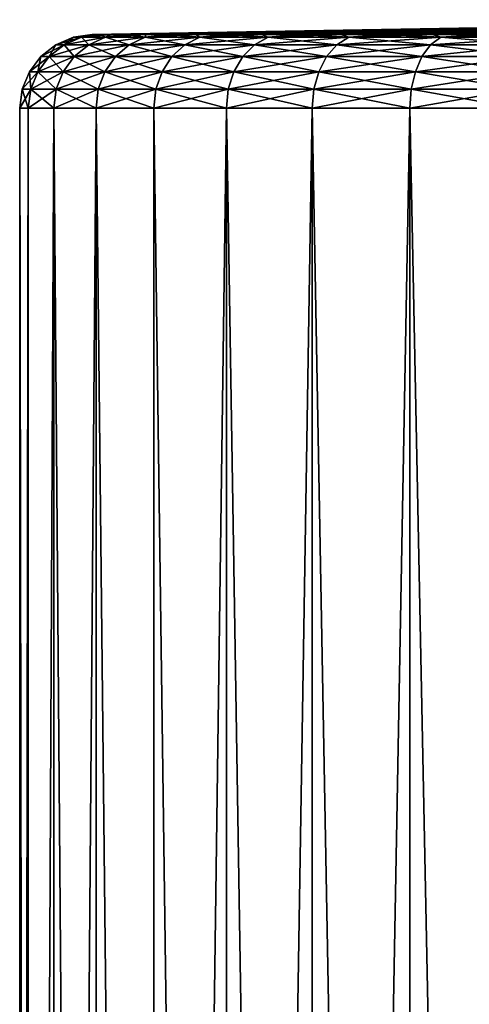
# Model space of a CAD drawing. Header units: millimetres. Extents: x -24 to 72, y 0 to 310.
# Tile 21 of 251: x -22 to -12, y 109 to 133. Entities that reach past the tile are written whole.
import ezdxf

# ---------------------------------------------------------------- set-up
doc = ezdxf.new("R2010")
doc.units = ezdxf.units.MM
doc.header["$LTSCALE"] = 65.185185
for name, color, linetype in [('11', 7, 'CONTINUOUS'), ('12', 7, 'CONTINUOUS'), ('2', 7, 'CONTINUOUS'), ('3', 7, 'CONTINUOUS'), ('4', 7, 'CONTINUOUS'), ('5', 7, 'CONTINUOUS')]:
    doc.layers.add(name, color=color, linetype=linetype)

msp = doc.modelspace()

# ---------------------------------------------------------------- linework, layer by layer
at = {"layer": '11', "color": 7, "linetype": 'CONTINUOUS'}
for points in [[(-21.189, 132.463, 0), (-20.992, 132.463, -2.885), (-21.617, 132.28, 0), (-21.189, 132.463, 0)], [(-21.617, 132.28, 0), (-20.992, 132.463, -2.885), (-21.416, 132.28, -2.943), (-21.617, 132.28, 0)], [(-20.992, 132.463, -2.885), (-20.404, 132.463, -5.717), (-21.416, 132.28, -2.943), (-20.992, 132.463, -2.885)], [(-21.416, 132.28, -2.943), (-20.404, 132.463, -5.717), (-20.815, 132.28, -5.832), (-21.416, 132.28, -2.943)], [(-20.731, 132.531), (-20.679, 132.531, -1.479), (-21.189, 132.463, 0), (-20.731, 132.531)], [(-21.189, 132.463, 0), (-20.679, 132.531, -1.479), (-20.992, 132.463, -2.885), (-21.189, 132.463, 0)], [(-20.679, 132.531, -1.479), (-20.52, 132.531, -2.95), (-20.992, 132.463, -2.885), (-20.679, 132.531, -1.479)], [(-20.52, 132.531, -2.95), (-20.258, 132.531, -4.407), (-20.992, 132.463, -2.885), (-20.52, 132.531, -2.95)], [(-20.992, 132.463, -2.885), (-20.258, 132.531, -4.407), (-20.404, 132.463, -5.717), (-20.992, 132.463, -2.885)], [(-20.404, 132.463, -5.717), (-19.435, 132.463, -8.442), (-20.815, 132.28, -5.832), (-20.404, 132.463, -5.717)], [(-20.815, 132.28, -5.832), (-19.435, 132.463, -8.442), (-19.827, 132.28, -8.612), (-20.815, 132.28, -5.832)], [(-20.258, 132.531, -4.407), (-19.892, 132.531, -5.841), (-20.404, 132.463, -5.717), (-20.258, 132.531, -4.407)], [(-19.892, 132.531, -5.841), (-19.424, 132.531, -7.245), (-20.404, 132.463, -5.717), (-19.892, 132.531, -5.841)], [(-20.404, 132.463, -5.717), (-19.424, 132.531, -7.245), (-19.435, 132.463, -8.442), (-20.404, 132.463, -5.717)], [(-19.435, 132.463, -8.442), (-18.105, 132.463, -11.01), (-19.827, 132.28, -8.612), (-19.435, 132.463, -8.442)], [(-19.827, 132.28, -8.612), (-18.105, 132.463, -11.01), (-18.47, 132.28, -11.232), (-19.827, 132.28, -8.612)], [(-19.424, 132.531, -7.245), (-18.858, 132.531, -8.612), (-19.435, 132.463, -8.442), (-19.424, 132.531, -7.245)], [(-18.858, 132.531, -8.612), (-18.196, 132.531, -9.936), (-19.435, 132.463, -8.442), (-18.858, 132.531, -8.612)], [(-19.435, 132.463, -8.442), (-18.196, 132.531, -9.936), (-18.105, 132.463, -11.01), (-19.435, 132.463, -8.442)], [(-18.105, 132.463, -11.01), (-16.437, 132.463, -13.372), (-18.47, 132.28, -11.232), (-18.105, 132.463, -11.01)], [(-18.47, 132.28, -11.232), (-16.437, 132.463, -13.372), (-16.768, 132.28, -13.642), (-18.47, 132.28, -11.232)], [(-18.196, 132.531, -9.936), (-17.44, 132.531, -11.208), (-18.105, 132.463, -11.01), (-18.196, 132.531, -9.936)], [(-17.44, 132.531, -11.208), (-16.596, 132.531, -12.424), (-18.105, 132.463, -11.01), (-17.44, 132.531, -11.208)], [(-18.105, 132.463, -11.01), (-16.596, 132.531, -12.424), (-16.437, 132.463, -13.372), (-18.105, 132.463, -11.01)], [(-16.437, 132.463, -13.372), (-14.463, 132.463, -15.486), (-16.768, 132.28, -13.642), (-16.437, 132.463, -13.372)], [(-16.768, 132.28, -13.642), (-14.463, 132.463, -15.486), (-14.755, 132.28, -15.798), (-16.768, 132.28, -13.642)], [(-16.596, 132.531, -12.424), (-15.668, 132.531, -13.576), (-16.437, 132.463, -13.372), (-16.596, 132.531, -12.424)], [(-15.668, 132.531, -13.576), (-14.659, 132.531, -14.659), (-16.437, 132.463, -13.372), (-15.668, 132.531, -13.576)], [(-16.437, 132.463, -13.372), (-14.659, 132.531, -14.659), (-14.463, 132.463, -15.486), (-16.437, 132.463, -13.372)], [(-14.463, 132.463, -15.486), (-12.219, 132.463, -17.311), (-14.755, 132.28, -15.798), (-14.463, 132.463, -15.486)], [(-14.755, 132.28, -15.798), (-12.219, 132.463, -17.311), (-12.466, 132.28, -17.66), (-14.755, 132.28, -15.798)], [(-14.659, 132.531, -14.659), (-13.576, 132.531, -15.668), (-14.463, 132.463, -15.486), (-14.659, 132.531, -14.659)], [(-13.576, 132.531, -15.668), (-12.424, 132.531, -16.596), (-14.463, 132.463, -15.486), (-13.576, 132.531, -15.668)], [(-14.463, 132.463, -15.486), (-12.424, 132.531, -16.596), (-12.219, 132.463, -17.311), (-14.463, 132.463, -15.486)], [(-12.219, 132.463, -17.311), (-9.748, 132.463, -18.814), (-12.466, 132.28, -17.66), (-12.219, 132.463, -17.311)], [(-12.466, 132.28, -17.66), (-9.748, 132.463, -18.814), (-9.945, 132.28, -19.193), (-12.466, 132.28, -17.66)], [(-12.424, 132.531, -16.596), (-11.208, 132.531, -17.44), (-12.219, 132.463, -17.311), (-12.424, 132.531, -16.596)], [(-11.208, 132.531, -17.44), (-9.936, 132.531, -18.196), (-12.219, 132.463, -17.311), (-11.208, 132.531, -17.44)], [(-12.219, 132.463, -17.311), (-9.936, 132.531, -18.196), (-9.748, 132.463, -18.814), (-12.219, 132.463, -17.311)], [(-21.617, 132.28, 0), (-21.416, 132.28, -2.943), (-21.983, 131.993, 0), (-21.617, 132.28, 0)], [(-21.983, 131.993, 0), (-21.416, 132.28, -2.943), (-21.778, 131.993, -2.993), (-21.983, 131.993, 0)], [(-21.416, 132.28, -2.943), (-20.815, 132.28, -5.832), (-21.778, 131.993, -2.993), (-21.416, 132.28, -2.943)], [(-21.778, 131.993, -2.993), (-20.815, 132.28, -5.832), (-21.168, 131.993, -5.931), (-21.778, 131.993, -2.993)], [(-20.815, 132.28, -5.832), (-19.827, 132.28, -8.612), (-21.168, 131.993, -5.931), (-20.815, 132.28, -5.832)], [(-21.168, 131.993, -5.931), (-19.827, 132.28, -8.612), (-20.163, 131.993, -8.758), (-21.168, 131.993, -5.931)], [(-19.827, 132.28, -8.612), (-18.47, 132.28, -11.232), (-20.163, 131.993, -8.758), (-19.827, 132.28, -8.612)], [(-20.163, 131.993, -8.758), (-18.47, 132.28, -11.232), (-18.783, 131.993, -11.422), (-20.163, 131.993, -8.758)], [(-18.47, 132.28, -11.232), (-16.768, 132.28, -13.642), (-18.783, 131.993, -11.422), (-18.47, 132.28, -11.232)], [(-18.783, 131.993, -11.422), (-16.768, 132.28, -13.642), (-17.053, 131.993, -13.873), (-18.783, 131.993, -11.422)], [(-16.768, 132.28, -13.642), (-14.755, 132.28, -15.798), (-17.053, 131.993, -13.873), (-16.768, 132.28, -13.642)], [(-17.053, 131.993, -13.873), (-14.755, 132.28, -15.798), (-15.005, 131.993, -16.066), (-17.053, 131.993, -13.873)], [(-14.755, 132.28, -15.798), (-12.466, 132.28, -17.66), (-15.005, 131.993, -16.066), (-14.755, 132.28, -15.798)], [(-15.005, 131.993, -16.066), (-12.466, 132.28, -17.66), (-12.677, 131.993, -17.96), (-15.005, 131.993, -16.066)], [(-12.466, 132.28, -17.66), (-9.945, 132.28, -19.193), (-12.677, 131.993, -17.96), (-12.466, 132.28, -17.66)], [(-12.677, 131.993, -17.96), (-9.945, 132.28, -19.193), (-10.114, 131.993, -19.519), (-12.677, 131.993, -17.96)], [(-21.983, 131.993, 0), (-21.778, 131.993, -2.993), (-22.264, 131.622, 0), (-21.983, 131.993, 0)], [(-22.264, 131.622, 0), (-21.778, 131.993, -2.993), (-22.056, 131.622, -3.032), (-22.264, 131.622, 0)], [(-21.778, 131.993, -2.993), (-21.168, 131.993, -5.931), (-22.056, 131.622, -3.032), (-21.778, 131.993, -2.993)], [(-22.056, 131.622, -3.032), (-21.168, 131.993, -5.931), (-21.438, 131.622, -6.007), (-22.056, 131.622, -3.032)], [(-21.168, 131.993, -5.931), (-20.163, 131.993, -8.758), (-21.438, 131.622, -6.007), (-21.168, 131.993, -5.931)], [(-21.438, 131.622, -6.007), (-20.163, 131.993, -8.758), (-20.421, 131.622, -8.87), (-21.438, 131.622, -6.007)], [(-20.163, 131.993, -8.758), (-18.783, 131.993, -11.422), (-20.421, 131.622, -8.87), (-20.163, 131.993, -8.758)], [(-20.421, 131.622, -8.87), (-18.783, 131.993, -11.422), (-19.023, 131.622, -11.568), (-20.421, 131.622, -8.87)], [(-18.783, 131.993, -11.422), (-17.053, 131.993, -13.873), (-19.023, 131.622, -11.568), (-18.783, 131.993, -11.422)], [(-19.023, 131.622, -11.568), (-17.053, 131.993, -13.873), (-17.27, 131.622, -14.05), (-19.023, 131.622, -11.568)], [(-17.053, 131.993, -13.873), (-15.005, 131.993, -16.066), (-17.27, 131.622, -14.05), (-17.053, 131.993, -13.873)], [(-17.27, 131.622, -14.05), (-15.005, 131.993, -16.066), (-15.196, 131.622, -16.271), (-17.27, 131.622, -14.05)], [(-15.005, 131.993, -16.066), (-12.677, 131.993, -17.96), (-15.196, 131.622, -16.271), (-15.005, 131.993, -16.066)], [(-15.196, 131.622, -16.271), (-12.677, 131.993, -17.96), (-12.839, 131.622, -18.189), (-15.196, 131.622, -16.271)], [(-12.677, 131.993, -17.96), (-10.114, 131.993, -19.519), (-12.839, 131.622, -18.189), (-12.677, 131.993, -17.96)], [(-12.839, 131.622, -18.189), (-10.114, 131.993, -19.519), (-10.243, 131.622, -19.768), (-12.839, 131.622, -18.189)], [(-22.264, 131.622, 0), (-22.056, 131.622, -3.032), (-22.44, 131.192, 0), (-22.264, 131.622, 0)], [(-22.44, 131.192, 0), (-22.056, 131.622, -3.032), (-22.231, 131.192, -3.056), (-22.44, 131.192, 0)], [(-22.056, 131.622, -3.032), (-21.438, 131.622, -6.007), (-22.231, 131.192, -3.056), (-22.056, 131.622, -3.032)], [(-22.231, 131.192, -3.056), (-21.438, 131.622, -6.007), (-21.608, 131.192, -6.054), (-22.231, 131.192, -3.056)], [(-21.438, 131.622, -6.007), (-20.421, 131.622, -8.87), (-21.608, 131.192, -6.054), (-21.438, 131.622, -6.007)], [(-21.608, 131.192, -6.054), (-20.421, 131.622, -8.87), (-20.582, 131.192, -8.94), (-21.608, 131.192, -6.054)], [(-20.421, 131.622, -8.87), (-19.023, 131.622, -11.568), (-20.582, 131.192, -8.94), (-20.421, 131.622, -8.87)], [(-20.582, 131.192, -8.94), (-19.023, 131.622, -11.568), (-19.173, 131.192, -11.659), (-20.582, 131.192, -8.94)], [(-19.023, 131.622, -11.568), (-17.27, 131.622, -14.05), (-19.173, 131.192, -11.659), (-19.023, 131.622, -11.568)], [(-19.173, 131.192, -11.659), (-17.27, 131.622, -14.05), (-17.407, 131.192, -14.162), (-19.173, 131.192, -11.659)], [(-17.27, 131.622, -14.05), (-15.196, 131.622, -16.271), (-17.407, 131.192, -14.162), (-17.27, 131.622, -14.05)], [(-17.407, 131.192, -14.162), (-15.196, 131.622, -16.271), (-15.317, 131.192, -16.4), (-17.407, 131.192, -14.162)], [(-15.196, 131.622, -16.271), (-12.839, 131.622, -18.189), (-15.317, 131.192, -16.4), (-15.196, 131.622, -16.271)], [(-15.317, 131.192, -16.4), (-12.839, 131.622, -18.189), (-12.941, 131.192, -18.333), (-15.317, 131.192, -16.4)], [(-12.839, 131.622, -18.189), (-10.243, 131.622, -19.768), (-12.941, 131.192, -18.333), (-12.839, 131.622, -18.189)], [(-12.941, 131.192, -18.333), (-10.243, 131.622, -19.768), (-10.324, 131.192, -19.924), (-12.941, 131.192, -18.333)], [(-22.29, 130.731, -3.064), (-22.5, 130.731), (-22.231, 131.192, -3.056), (-22.29, 130.731, -3.064)], [(-22.5, 130.731), (-22.44, 131.192, 0), (-22.231, 131.192, -3.056), (-22.5, 130.731)], [(-21.666, 130.731, -6.07), (-22.29, 130.731, -3.064), (-21.608, 131.192, -6.054), (-21.666, 130.731, -6.07)], [(-22.29, 130.731, -3.064), (-22.231, 131.192, -3.056), (-21.608, 131.192, -6.054), (-22.29, 130.731, -3.064)], [(-20.637, 130.731, -8.964), (-21.666, 130.731, -6.07), (-20.582, 131.192, -8.94), (-20.637, 130.731, -8.964)], [(-21.666, 130.731, -6.07), (-21.608, 131.192, -6.054), (-20.582, 131.192, -8.94), (-21.666, 130.731, -6.07)], [(-19.224, 130.731, -11.691), (-20.637, 130.731, -8.964), (-19.173, 131.192, -11.659), (-19.224, 130.731, -11.691)], [(-20.637, 130.731, -8.964), (-20.582, 131.192, -8.94), (-19.173, 131.192, -11.659), (-20.637, 130.731, -8.964)], [(-17.454, 130.731, -14.199), (-19.224, 130.731, -11.691), (-17.407, 131.192, -14.162), (-17.454, 130.731, -14.199)], [(-19.224, 130.731, -11.691), (-19.173, 131.192, -11.659), (-17.407, 131.192, -14.162), (-19.224, 130.731, -11.691)], [(-15.357, 130.731, -16.444), (-17.454, 130.731, -14.199), (-15.317, 131.192, -16.4), (-15.357, 130.731, -16.444)], [(-17.454, 130.731, -14.199), (-17.407, 131.192, -14.162), (-15.317, 131.192, -16.4), (-17.454, 130.731, -14.199)], [(-12.975, 130.731, -18.382), (-15.357, 130.731, -16.444), (-12.941, 131.192, -18.333), (-12.975, 130.731, -18.382)], [(-15.357, 130.731, -16.444), (-15.317, 131.192, -16.4), (-12.941, 131.192, -18.333), (-15.357, 130.731, -16.444)], [(-10.351, 130.731, -19.977), (-12.975, 130.731, -18.382), (-10.324, 131.192, -19.924), (-10.351, 130.731, -19.977)], [(-12.975, 130.731, -18.382), (-12.941, 131.192, -18.333), (-10.324, 131.192, -19.924), (-12.975, 130.731, -18.382)]]:
    msp.add_3dface(points, dxfattribs=at)
at = {"layer": '12', "color": 7, "linetype": 'CONTINUOUS'}
for points in [[(-21.189, 132.463, 0), (-21.617, 132.28, 0), (-21.416, 132.28, 2.943), (-21.189, 132.463, 0)], [(-20.992, 132.463, 2.885), (-21.189, 132.463, 0), (-21.416, 132.28, 2.943), (-20.992, 132.463, 2.885)], [(-20.815, 132.28, 5.832), (-20.992, 132.463, 2.885), (-21.416, 132.28, 2.943), (-20.815, 132.28, 5.832)], [(-20.731, 132.531), (-21.189, 132.463, 0), (-20.992, 132.463, 2.885), (-20.731, 132.531)], [(-20.679, 132.531, 1.479), (-20.731, 132.531), (-20.992, 132.463, 2.885), (-20.679, 132.531, 1.479)], [(-20.52, 132.531, 2.95), (-20.679, 132.531, 1.479), (-20.992, 132.463, 2.885), (-20.52, 132.531, 2.95)], [(-20.404, 132.463, 5.717), (-20.52, 132.531, 2.95), (-20.992, 132.463, 2.885), (-20.404, 132.463, 5.717)], [(-20.404, 132.463, 5.717), (-20.992, 132.463, 2.885), (-20.815, 132.28, 5.832), (-20.404, 132.463, 5.717)], [(-19.827, 132.28, 8.612), (-20.404, 132.463, 5.717), (-20.815, 132.28, 5.832), (-19.827, 132.28, 8.612)], [(-20.258, 132.531, 4.407), (-20.52, 132.531, 2.95), (-20.404, 132.463, 5.717), (-20.258, 132.531, 4.407)], [(-19.892, 132.531, 5.841), (-20.258, 132.531, 4.407), (-20.404, 132.463, 5.717), (-19.892, 132.531, 5.841)], [(-19.435, 132.463, 8.442), (-19.892, 132.531, 5.841), (-20.404, 132.463, 5.717), (-19.435, 132.463, 8.442)], [(-19.435, 132.463, 8.442), (-20.404, 132.463, 5.717), (-19.827, 132.28, 8.612), (-19.435, 132.463, 8.442)], [(-19.424, 132.531, 7.245), (-19.892, 132.531, 5.841), (-19.435, 132.463, 8.442), (-19.424, 132.531, 7.245)], [(-18.47, 132.28, 11.232), (-19.435, 132.463, 8.442), (-19.827, 132.28, 8.612), (-18.47, 132.28, 11.232)], [(-18.858, 132.531, 8.612), (-19.424, 132.531, 7.245), (-19.435, 132.463, 8.442), (-18.858, 132.531, 8.612)], [(-18.105, 132.463, 11.01), (-18.858, 132.531, 8.612), (-19.435, 132.463, 8.442), (-18.105, 132.463, 11.01)], [(-18.105, 132.463, 11.01), (-19.435, 132.463, 8.442), (-18.47, 132.28, 11.232), (-18.105, 132.463, 11.01)], [(-18.196, 132.531, 9.936), (-18.858, 132.531, 8.612), (-18.105, 132.463, 11.01), (-18.196, 132.531, 9.936)], [(-16.768, 132.28, 13.642), (-18.105, 132.463, 11.01), (-18.47, 132.28, 11.232), (-16.768, 132.28, 13.642)], [(-17.44, 132.531, 11.208), (-18.196, 132.531, 9.936), (-18.105, 132.463, 11.01), (-17.44, 132.531, 11.208)], [(-16.437, 132.463, 13.372), (-17.44, 132.531, 11.208), (-18.105, 132.463, 11.01), (-16.437, 132.463, 13.372)], [(-16.437, 132.463, 13.372), (-18.105, 132.463, 11.01), (-16.768, 132.28, 13.642), (-16.437, 132.463, 13.372)], [(-16.596, 132.531, 12.424), (-17.44, 132.531, 11.208), (-16.437, 132.463, 13.372), (-16.596, 132.531, 12.424)], [(-14.755, 132.28, 15.798), (-16.437, 132.463, 13.372), (-16.768, 132.28, 13.642), (-14.755, 132.28, 15.798)], [(-15.668, 132.531, 13.576), (-16.596, 132.531, 12.424), (-16.437, 132.463, 13.372), (-15.668, 132.531, 13.576)], [(-14.463, 132.463, 15.486), (-15.668, 132.531, 13.576), (-16.437, 132.463, 13.372), (-14.463, 132.463, 15.486)], [(-14.463, 132.463, 15.486), (-16.437, 132.463, 13.372), (-14.755, 132.28, 15.798), (-14.463, 132.463, 15.486)], [(-14.659, 132.531, 14.659), (-15.668, 132.531, 13.576), (-14.463, 132.463, 15.486), (-14.659, 132.531, 14.659)], [(-12.466, 132.28, 17.66), (-14.463, 132.463, 15.486), (-14.755, 132.28, 15.798), (-12.466, 132.28, 17.66)], [(-13.576, 132.531, 15.668), (-14.659, 132.531, 14.659), (-14.463, 132.463, 15.486), (-13.576, 132.531, 15.668)], [(-12.219, 132.463, 17.311), (-13.576, 132.531, 15.668), (-14.463, 132.463, 15.486), (-12.219, 132.463, 17.311)], [(-12.219, 132.463, 17.311), (-14.463, 132.463, 15.486), (-12.466, 132.28, 17.66), (-12.219, 132.463, 17.311)], [(-12.424, 132.531, 16.596), (-13.576, 132.531, 15.668), (-12.219, 132.463, 17.311), (-12.424, 132.531, 16.596)], [(-9.945, 132.28, 19.193), (-12.219, 132.463, 17.311), (-12.466, 132.28, 17.66), (-9.945, 132.28, 19.193)], [(-11.208, 132.531, 17.44), (-12.424, 132.531, 16.596), (-12.219, 132.463, 17.311), (-11.208, 132.531, 17.44)], [(-9.748, 132.463, 18.814), (-11.208, 132.531, 17.44), (-12.219, 132.463, 17.311), (-9.748, 132.463, 18.814)], [(-9.748, 132.463, 18.814), (-12.219, 132.463, 17.311), (-9.945, 132.28, 19.193), (-9.748, 132.463, 18.814)], [(-21.617, 132.28, 0), (-21.983, 131.993, 0), (-21.778, 131.993, 2.993), (-21.617, 132.28, 0)], [(-21.416, 132.28, 2.943), (-21.617, 132.28, 0), (-21.778, 131.993, 2.993), (-21.416, 132.28, 2.943)], [(-21.168, 131.993, 5.931), (-21.416, 132.28, 2.943), (-21.778, 131.993, 2.993), (-21.168, 131.993, 5.931)], [(-20.815, 132.28, 5.832), (-21.416, 132.28, 2.943), (-21.168, 131.993, 5.931), (-20.815, 132.28, 5.832)], [(-20.163, 131.993, 8.758), (-20.815, 132.28, 5.832), (-21.168, 131.993, 5.931), (-20.163, 131.993, 8.758)], [(-19.827, 132.28, 8.612), (-20.815, 132.28, 5.832), (-20.163, 131.993, 8.758), (-19.827, 132.28, 8.612)], [(-18.783, 131.993, 11.422), (-19.827, 132.28, 8.612), (-20.163, 131.993, 8.758), (-18.783, 131.993, 11.422)], [(-18.47, 132.28, 11.232), (-19.827, 132.28, 8.612), (-18.783, 131.993, 11.422), (-18.47, 132.28, 11.232)], [(-17.053, 131.993, 13.873), (-18.47, 132.28, 11.232), (-18.783, 131.993, 11.422), (-17.053, 131.993, 13.873)], [(-16.768, 132.28, 13.642), (-18.47, 132.28, 11.232), (-17.053, 131.993, 13.873), (-16.768, 132.28, 13.642)], [(-15.005, 131.993, 16.066), (-16.768, 132.28, 13.642), (-17.053, 131.993, 13.873), (-15.005, 131.993, 16.066)], [(-14.755, 132.28, 15.798), (-16.768, 132.28, 13.642), (-15.005, 131.993, 16.066), (-14.755, 132.28, 15.798)], [(-12.677, 131.993, 17.96), (-14.755, 132.28, 15.798), (-15.005, 131.993, 16.066), (-12.677, 131.993, 17.96)], [(-12.466, 132.28, 17.66), (-14.755, 132.28, 15.798), (-12.677, 131.993, 17.96), (-12.466, 132.28, 17.66)], [(-10.114, 131.993, 19.519), (-12.466, 132.28, 17.66), (-12.677, 131.993, 17.96), (-10.114, 131.993, 19.519)], [(-9.945, 132.28, 19.193), (-12.466, 132.28, 17.66), (-10.114, 131.993, 19.519), (-9.945, 132.28, 19.193)], [(-21.983, 131.993, 0), (-22.264, 131.622, 0), (-22.056, 131.622, 3.032), (-21.983, 131.993, 0)], [(-21.778, 131.993, 2.993), (-21.983, 131.993, 0), (-22.056, 131.622, 3.032), (-21.778, 131.993, 2.993)], [(-21.438, 131.622, 6.007), (-21.778, 131.993, 2.993), (-22.056, 131.622, 3.032), (-21.438, 131.622, 6.007)], [(-21.168, 131.993, 5.931), (-21.778, 131.993, 2.993), (-21.438, 131.622, 6.007), (-21.168, 131.993, 5.931)], [(-20.421, 131.622, 8.87), (-21.168, 131.993, 5.931), (-21.438, 131.622, 6.007), (-20.421, 131.622, 8.87)], [(-20.163, 131.993, 8.758), (-21.168, 131.993, 5.931), (-20.421, 131.622, 8.87), (-20.163, 131.993, 8.758)], [(-19.023, 131.622, 11.568), (-20.163, 131.993, 8.758), (-20.421, 131.622, 8.87), (-19.023, 131.622, 11.568)], [(-18.783, 131.993, 11.422), (-20.163, 131.993, 8.758), (-19.023, 131.622, 11.568), (-18.783, 131.993, 11.422)], [(-17.27, 131.622, 14.05), (-18.783, 131.993, 11.422), (-19.023, 131.622, 11.568), (-17.27, 131.622, 14.05)], [(-17.053, 131.993, 13.873), (-18.783, 131.993, 11.422), (-17.27, 131.622, 14.05), (-17.053, 131.993, 13.873)], [(-15.196, 131.622, 16.271), (-17.053, 131.993, 13.873), (-17.27, 131.622, 14.05), (-15.196, 131.622, 16.271)], [(-15.005, 131.993, 16.066), (-17.053, 131.993, 13.873), (-15.196, 131.622, 16.271), (-15.005, 131.993, 16.066)], [(-12.839, 131.622, 18.189), (-15.005, 131.993, 16.066), (-15.196, 131.622, 16.271), (-12.839, 131.622, 18.189)], [(-12.677, 131.993, 17.96), (-15.005, 131.993, 16.066), (-12.839, 131.622, 18.189), (-12.677, 131.993, 17.96)], [(-10.243, 131.622, 19.768), (-12.677, 131.993, 17.96), (-12.839, 131.622, 18.189), (-10.243, 131.622, 19.768)], [(-10.114, 131.993, 19.519), (-12.677, 131.993, 17.96), (-10.243, 131.622, 19.768), (-10.114, 131.993, 19.519)], [(-22.264, 131.622, 0), (-22.44, 131.192, 0), (-22.231, 131.192, 3.056), (-22.264, 131.622, 0)], [(-22.056, 131.622, 3.032), (-22.264, 131.622, 0), (-22.231, 131.192, 3.056), (-22.056, 131.622, 3.032)], [(-21.608, 131.192, 6.054), (-22.056, 131.622, 3.032), (-22.231, 131.192, 3.056), (-21.608, 131.192, 6.054)], [(-21.438, 131.622, 6.007), (-22.056, 131.622, 3.032), (-21.608, 131.192, 6.054), (-21.438, 131.622, 6.007)], [(-20.582, 131.192, 8.94), (-21.438, 131.622, 6.007), (-21.608, 131.192, 6.054), (-20.582, 131.192, 8.94)], [(-20.421, 131.622, 8.87), (-21.438, 131.622, 6.007), (-20.582, 131.192, 8.94), (-20.421, 131.622, 8.87)], [(-19.173, 131.192, 11.659), (-20.421, 131.622, 8.87), (-20.582, 131.192, 8.94), (-19.173, 131.192, 11.659)], [(-19.023, 131.622, 11.568), (-20.421, 131.622, 8.87), (-19.173, 131.192, 11.659), (-19.023, 131.622, 11.568)], [(-17.407, 131.192, 14.162), (-19.023, 131.622, 11.568), (-19.173, 131.192, 11.659), (-17.407, 131.192, 14.162)], [(-17.27, 131.622, 14.05), (-19.023, 131.622, 11.568), (-17.407, 131.192, 14.162), (-17.27, 131.622, 14.05)], [(-15.317, 131.192, 16.4), (-17.27, 131.622, 14.05), (-17.407, 131.192, 14.162), (-15.317, 131.192, 16.4)], [(-15.196, 131.622, 16.271), (-17.27, 131.622, 14.05), (-15.317, 131.192, 16.4), (-15.196, 131.622, 16.271)], [(-12.941, 131.192, 18.333), (-15.196, 131.622, 16.271), (-15.317, 131.192, 16.4), (-12.941, 131.192, 18.333)], [(-12.839, 131.622, 18.189), (-15.196, 131.622, 16.271), (-12.941, 131.192, 18.333), (-12.839, 131.622, 18.189)], [(-10.324, 131.192, 19.924), (-12.839, 131.622, 18.189), (-12.941, 131.192, 18.333), (-10.324, 131.192, 19.924)], [(-10.243, 131.622, 19.768), (-12.839, 131.622, 18.189), (-10.324, 131.192, 19.924), (-10.243, 131.622, 19.768)], [(-22.5, 130.731), (-22.29, 130.731, 3.064), (-22.44, 131.192, 0), (-22.5, 130.731)], [(-22.44, 131.192, 0), (-22.29, 130.731, 3.064), (-22.231, 131.192, 3.056), (-22.44, 131.192, 0)], [(-22.29, 130.731, 3.064), (-21.666, 130.731, 6.07), (-22.231, 131.192, 3.056), (-22.29, 130.731, 3.064)], [(-21.666, 130.731, 6.07), (-21.608, 131.192, 6.054), (-22.231, 131.192, 3.056), (-21.666, 130.731, 6.07)], [(-21.666, 130.731, 6.07), (-20.637, 130.731, 8.964), (-21.608, 131.192, 6.054), (-21.666, 130.731, 6.07)], [(-20.637, 130.731, 8.964), (-20.582, 131.192, 8.94), (-21.608, 131.192, 6.054), (-20.637, 130.731, 8.964)], [(-20.637, 130.731, 8.964), (-19.224, 130.731, 11.691), (-20.582, 131.192, 8.94), (-20.637, 130.731, 8.964)], [(-19.224, 130.731, 11.691), (-19.173, 131.192, 11.659), (-20.582, 131.192, 8.94), (-19.224, 130.731, 11.691)], [(-19.224, 130.731, 11.691), (-17.454, 130.731, 14.199), (-19.173, 131.192, 11.659), (-19.224, 130.731, 11.691)], [(-17.454, 130.731, 14.199), (-17.407, 131.192, 14.162), (-19.173, 131.192, 11.659), (-17.454, 130.731, 14.199)], [(-17.454, 130.731, 14.199), (-15.357, 130.731, 16.444), (-17.407, 131.192, 14.162), (-17.454, 130.731, 14.199)], [(-15.357, 130.731, 16.444), (-15.317, 131.192, 16.4), (-17.407, 131.192, 14.162), (-15.357, 130.731, 16.444)], [(-15.357, 130.731, 16.444), (-12.975, 130.731, 18.382), (-15.317, 131.192, 16.4), (-15.357, 130.731, 16.444)], [(-12.975, 130.731, 18.382), (-12.941, 131.192, 18.333), (-15.317, 131.192, 16.4), (-12.975, 130.731, 18.382)], [(-12.975, 130.731, 18.382), (-10.351, 130.731, 19.977), (-12.941, 131.192, 18.333), (-12.975, 130.731, 18.382)], [(-10.351, 130.731, 19.977), (-10.324, 131.192, 19.924), (-12.941, 131.192, 18.333), (-10.351, 130.731, 19.977)]]:
    msp.add_3dface(points, dxfattribs=at)
at = {"layer": '2', "color": 7, "linetype": 'CONTINUOUS'}
for points in [[(-22.29, 0, -3.064), (-22.5, 0), (-22.29, 130.731, -3.064), (-22.29, 0, -3.064)], [(-22.29, 130.731, -3.064), (-22.5, 0), (-22.5, 130.731), (-22.29, 130.731, -3.064)], [(-21.666, 0, -6.07), (-22.29, 0, -3.064), (-21.666, 130.731, -6.07), (-21.666, 0, -6.07)], [(-21.666, 130.731, -6.07), (-22.29, 0, -3.064), (-22.29, 130.731, -3.064), (-21.666, 130.731, -6.07)], [(-20.637, 0, -8.964), (-21.666, 0, -6.07), (-20.637, 130.731, -8.964), (-20.637, 0, -8.964)], [(-20.637, 130.731, -8.964), (-21.666, 0, -6.07), (-21.666, 130.731, -6.07), (-20.637, 130.731, -8.964)], [(-19.225, 0, -11.691), (-20.637, 0, -8.964), (-20.637, 130.731, -8.964), (-19.225, 0, -11.691)], [(-19.224, 130.731, -11.691), (-19.225, 0, -11.691), (-20.637, 130.731, -8.964), (-19.224, 130.731, -11.691)], [(-17.453, 0, -14.2), (-19.225, 0, -11.691), (-17.454, 130.731, -14.199), (-17.453, 0, -14.2)], [(-17.454, 130.731, -14.199), (-19.225, 0, -11.691), (-19.224, 130.731, -11.691), (-17.454, 130.731, -14.199)], [(-15.357, 130.731, -16.444), (-17.453, 0, -14.2), (-17.454, 130.731, -14.199), (-15.357, 130.731, -16.444)], [(-15.357, 0, -16.444), (-17.453, 0, -14.2), (-15.357, 130.731, -16.444), (-15.357, 0, -16.444)], [(-12.975, 0, -18.382), (-15.357, 0, -16.444), (-12.975, 130.731, -18.382), (-12.975, 0, -18.382)], [(-12.975, 130.731, -18.382), (-15.357, 0, -16.444), (-15.357, 130.731, -16.444), (-12.975, 130.731, -18.382)], [(-10.352, 0, -19.977), (-12.975, 0, -18.382), (-10.351, 130.731, -19.977), (-10.352, 0, -19.977)], [(-10.351, 130.731, -19.977), (-12.975, 0, -18.382), (-12.975, 130.731, -18.382), (-10.351, 130.731, -19.977)]]:
    msp.add_3dface(points, dxfattribs=at)
at = {"layer": '3', "color": 7, "linetype": 'CONTINUOUS'}
for points in [[(-20.731, 132.531), (0, 132.893), (-20.679, 132.531, -1.479), (-20.731, 132.531)], [(-20.679, 132.531, -1.479), (0, 132.893), (-20.52, 132.531, -2.95), (-20.679, 132.531, -1.479)], [(-20.52, 132.531, -2.95), (0, 132.893), (-20.258, 132.531, -4.407), (-20.52, 132.531, -2.95)], [(-20.258, 132.531, -4.407), (0, 132.893), (-19.892, 132.531, -5.841), (-20.258, 132.531, -4.407)], [(-19.892, 132.531, -5.841), (0, 132.893), (-19.424, 132.531, -7.245), (-19.892, 132.531, -5.841)], [(-19.424, 132.531, -7.245), (0, 132.893), (-18.858, 132.531, -8.612), (-19.424, 132.531, -7.245)], [(-18.858, 132.531, -8.612), (0, 132.893), (-18.196, 132.531, -9.936), (-18.858, 132.531, -8.612)], [(-18.196, 132.531, -9.936), (0, 132.893), (-17.44, 132.531, -11.208), (-18.196, 132.531, -9.936)], [(-17.44, 132.531, -11.208), (0, 132.893), (-16.596, 132.531, -12.424), (-17.44, 132.531, -11.208)], [(-16.596, 132.531, -12.424), (0, 132.893), (-15.668, 132.531, -13.576), (-16.596, 132.531, -12.424)], [(-15.668, 132.531, -13.576), (0, 132.893), (-14.659, 132.531, -14.659), (-15.668, 132.531, -13.576)], [(-14.659, 132.531, -14.659), (0, 132.893), (-13.576, 132.531, -15.668), (-14.659, 132.531, -14.659)], [(-13.576, 132.531, -15.668), (0, 132.893), (-12.424, 132.531, -16.596), (-13.576, 132.531, -15.668)], [(-12.424, 132.531, -16.596), (0, 132.893), (-11.208, 132.531, -17.44), (-12.424, 132.531, -16.596)]]:
    msp.add_3dface(points, dxfattribs=at)
at = {"layer": '4', "color": 7, "linetype": 'CONTINUOUS'}
for points in [[(-22.5, 0), (-22.29, 0, 3.064), (-22.5, 130.731), (-22.5, 0)], [(-22.5, 130.731), (-22.29, 0, 3.064), (-22.29, 130.731, 3.064), (-22.5, 130.731)], [(-22.29, 0, 3.064), (-21.666, 0, 6.07), (-21.666, 130.731, 6.07), (-22.29, 0, 3.064)], [(-22.29, 130.731, 3.064), (-22.29, 0, 3.064), (-21.666, 130.731, 6.07), (-22.29, 130.731, 3.064)], [(-21.666, 0, 6.07), (-20.637, 0, 8.964), (-21.666, 130.731, 6.07), (-21.666, 0, 6.07)], [(-21.666, 130.731, 6.07), (-20.637, 0, 8.964), (-20.637, 130.731, 8.964), (-21.666, 130.731, 6.07)], [(-20.637, 0, 8.964), (-19.225, 0, 11.691), (-20.637, 130.731, 8.964), (-20.637, 0, 8.964)], [(-20.637, 130.731, 8.964), (-19.225, 0, 11.691), (-19.224, 130.731, 11.691), (-20.637, 130.731, 8.964)], [(-19.225, 0, 11.691), (-17.453, 0, 14.2), (-19.224, 130.731, 11.691), (-19.225, 0, 11.691)], [(-19.224, 130.731, 11.691), (-17.453, 0, 14.2), (-17.454, 130.731, 14.199), (-19.224, 130.731, 11.691)], [(-17.453, 0, 14.2), (-15.357, 0, 16.444), (-17.454, 130.731, 14.199), (-17.453, 0, 14.2)], [(-17.454, 130.731, 14.199), (-15.357, 0, 16.444), (-15.357, 130.731, 16.444), (-17.454, 130.731, 14.199)], [(-15.357, 0, 16.444), (-12.975, 0, 18.382), (-15.357, 130.731, 16.444), (-15.357, 0, 16.444)], [(-15.357, 130.731, 16.444), (-12.975, 0, 18.382), (-12.975, 130.731, 18.382), (-15.357, 130.731, 16.444)], [(-12.975, 0, 18.382), (-10.352, 0, 19.977), (-12.975, 130.731, 18.382), (-12.975, 0, 18.382)], [(-12.975, 130.731, 18.382), (-10.352, 0, 19.977), (-10.351, 130.731, 19.977), (-12.975, 130.731, 18.382)]]:
    msp.add_3dface(points, dxfattribs=at)
at = {"layer": '5', "color": 7, "linetype": 'CONTINUOUS'}
for points in [[(0, 132.893), (-20.731, 132.531), (-20.679, 132.531, 1.479), (0, 132.893)], [(-20.52, 132.531, 2.95), (0, 132.893), (-20.679, 132.531, 1.479), (-20.52, 132.531, 2.95)], [(-20.258, 132.531, 4.407), (0, 132.893), (-20.52, 132.531, 2.95), (-20.258, 132.531, 4.407)], [(-19.892, 132.531, 5.841), (0, 132.893), (-20.258, 132.531, 4.407), (-19.892, 132.531, 5.841)], [(-19.424, 132.531, 7.245), (0, 132.893), (-19.892, 132.531, 5.841), (-19.424, 132.531, 7.245)], [(-18.858, 132.531, 8.612), (0, 132.893), (-19.424, 132.531, 7.245), (-18.858, 132.531, 8.612)], [(-18.196, 132.531, 9.936), (0, 132.893), (-18.858, 132.531, 8.612), (-18.196, 132.531, 9.936)], [(-17.44, 132.531, 11.208), (0, 132.893), (-18.196, 132.531, 9.936), (-17.44, 132.531, 11.208)], [(-16.596, 132.531, 12.424), (0, 132.893), (-17.44, 132.531, 11.208), (-16.596, 132.531, 12.424)], [(-15.668, 132.531, 13.576), (0, 132.893), (-16.596, 132.531, 12.424), (-15.668, 132.531, 13.576)], [(-14.659, 132.531, 14.659), (0, 132.893), (-15.668, 132.531, 13.576), (-14.659, 132.531, 14.659)], [(-13.576, 132.531, 15.668), (0, 132.893), (-14.659, 132.531, 14.659), (-13.576, 132.531, 15.668)], [(-12.424, 132.531, 16.596), (0, 132.893), (-13.576, 132.531, 15.668), (-12.424, 132.531, 16.596)], [(-11.208, 132.531, 17.44), (0, 132.893), (-12.424, 132.531, 16.596), (-11.208, 132.531, 17.44)]]:
    msp.add_3dface(points, dxfattribs=at)

doc.saveas('drawing.dxf')
